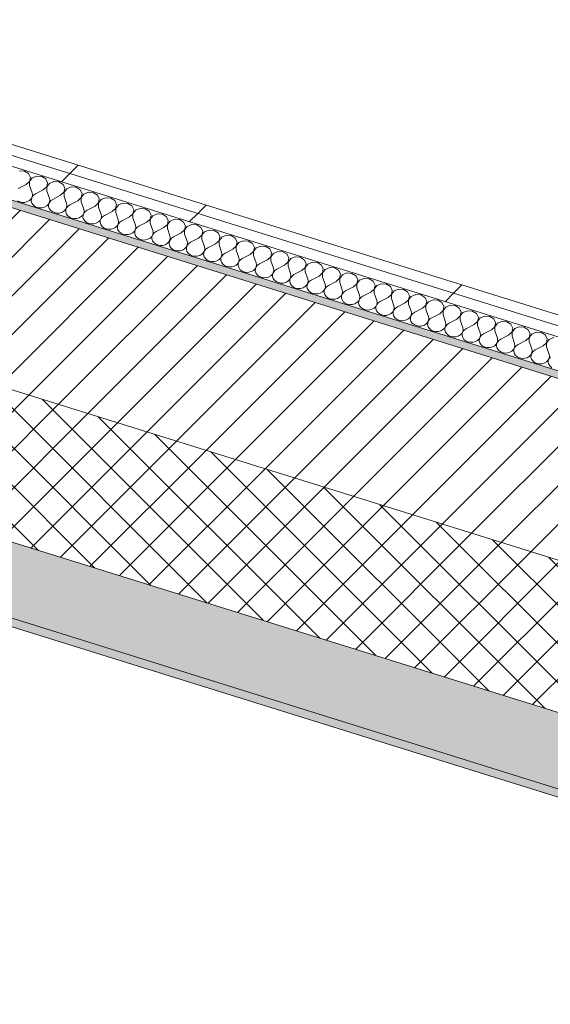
# Model space of a CAD drawing. Header units: millimetres. Extents: x -21126 to 28102, y -1237 to 9397.
# Tile 75 of 226: x -10664 to -10083, y 2085 to 3164. Entities that reach past the tile are written whole.
import ezdxf

# ---------------------------------------------------------------- set-up
doc = ezdxf.new("R2010")
doc.units = ezdxf.units.MM
doc.header["$MEASUREMENT"] = 0
doc.linetypes.add('Wipeout_Contour', pattern=[1000, 0, -1000])
doc.layers.add('12_FAÇ_Façana', color=7, linetype='Continuous')
doc.layers.add('Nuevo_08_E_Envans secs', color=7, linetype='Continuous')
for name, color, linetype, lineweight, true_color in [('12_FAÇ_Façana_Pluma_Nº__102', 7, 'Continuous', 5, 0xcccccc), ('12_FAÇ_Façana_Pluma_Nº__174', 7, 'Continuous', 13, 0xe4ad2c), ('12_FAÇ_Façana_Pluma_Nº__176', 7, 'Continuous', 15, 0x93a0c6), ('Nuevo_08_E_Envans secs_Pluma_Nº__102', 7, 'Continuous', 5, 0xcccccc), ('Nuevo_08_E_Envans secs_Pluma_Nº__177', 7, 'Continuous', 15, 0xf7e046)]:
    doc.layers.add(name, color=color, linetype=linetype, lineweight=lineweight, true_color=true_color)
for name, color, linetype, lineweight in [('12_FAÇ_Façana_Pluma_Nº__2', 8, 'Continuous', 5), ('12_FAÇ_Façana_Pluma_Nº__7', 7, 'Continuous', 5), ('Nuevo_08_E_Envans secs_Pluma_Nº__1', 7, 'Continuous', 5)]:
    doc.layers.add(name, color=color, linetype=linetype, lineweight=lineweight)
pattern_1 = [(45, (0, 0), (-183.848, 183.848), [195, -65]), (45, (7e-14, 183.85), (-183.848, 183.848), [195, -65])]

# ---------------------------------------------------------------- blocks, each defined once
blk = doc.blocks.new('Elem Sección_24_1')
at = {"layer": '12_FAÇ_Façana_Pluma_Nº__102', "linetype": 'Continuous', "lineweight": 0, "true_color": 0xe5e5e5}
for points in [[(-9344, 2093.4), (-9309.8, 2166.2), (-12534.5, 3173.2), (-12540.2, 3161.1), (-12936.6, 3284.9), (-12930.9, 3297), (-12981.4, 3312.8), (-12987, 3300.7), (-13383.4, 3424.5), (-13377.8, 3436.6), (-13426.4, 3451.8), (-13460.6, 3379)], [(-13464.4, 3370.9), (-9347.8, 2085.3), (-9344, 2093.4), (-13460.6, 3379)]]:
    blk.add_hatch(color=254, dxfattribs=at).paths.add_polyline_path(points)
at = {"layer": '12_FAÇ_Façana_Pluma_Nº__174', "linetype": 'Continuous', "lineweight": 13, "true_color": 0xe4ad2c}
h = blk.add_hatch(dxfattribs=at)
h.set_pattern_fill('SATE_Aislamiento_0001', color=42, style=0, pattern_type=2)
h.set_pattern_definition([(45, (0, 0), (-21.2132, 21.2132), []), (135, (0, 0), (21.2132, 21.2132), [])])
h.paths.add_polyline_path([(-9309.8, 2166.2), (-9241.5, 2311.7), (-12466.1, 3318.8), (-12534.5, 3173.2)])
at = {"layer": '12_FAÇ_Façana_Pluma_Nº__176', "linetype": 'Continuous', "lineweight": 0, "true_color": 0x495063}
blk.add_hatch(color=251, dxfattribs=at).paths.add_polyline_path([(-9159.9, 2485.5), (-9156.5, 2492.8), (-11227.6, 3139.6), (-11227.2, 3140.4), (-11322.3, 3170.1), (-11322.7, 3169.3), (-11334.6, 3173), (-11334.2, 3173.9), (-13272.7, 3779.2), (-13276.5, 3771.2)])
at = {"layer": '12_FAÇ_Façana_Pluma_Nº__2', "linetype": 'Continuous', "lineweight": 5}
h = blk.add_hatch(dxfattribs=at)
h.set_pattern_fill('Ceramic_0001', color=8, style=0, pattern_type=2)
h.set_pattern_definition([(45, (0, 0), (-21.213203, 21.213203), [])])
h.paths.add_polyline_path([(-9241.5, 2311.7), (-9159.9, 2485.5), (-13276.5, 3771.2), (-13358.1, 3597.3), (-13309.4, 3582.1), (-13231.6, 3747.9), (-12835.2, 3624.1), (-12913, 3458.3), (-12862.5, 3442.6), (-12784.7, 3608.3), (-12388.3, 3484.5), (-12466.1, 3318.8)])
at = {"layer": '12_FAÇ_Façana_Pluma_Nº__7', "color": 7, "linetype": 'Continuous', "lineweight": 5}
for p, q in [((-13276.5, 3771.2), (-9159.9, 2485.5)), ((-13460.6, 3379), (-9344, 2093.4)), ((-13464.4, 3370.9), (-9347.8, 2085.3)), ((-12466.1, 3318.8), (-9241.5, 2311.7)), ((-12534.5, 3173.2), (-9309.8, 2166.2)), ((-11227.6, 3139.6), (-9156.5, 2492.8))]:
    blk.add_line(p, q, dxfattribs=at)
blk = doc.blocks.new('*X127')
at = {"layer": 'Nuevo_08_E_Envans secs_Pluma_Nº__102', "color": 254, "linetype": 'Continuous', "lineweight": 5, "true_color": 0xcccccc}
for p, q in [((-10658.8, 2998.2), (-10664.3, 2998.6)), ((-10654.4, 2995.5), (-10658.8, 2998.2)), ((-10652.4, 2991.3), (-10654.4, 2995.5)), ((-10653.3, 2986.9), (-10652.4, 2991.3)), ((-10650.4, 2990.7), (-10653.3, 2986.8)), ((-10645.4, 2992.7), (-10650.4, 2990.7)), ((-10639.9, 2992.3), (-10645.4, 2992.7)), ((-10635.5, 2989.6), (-10639.9, 2992.3)), ((-10633.5, 2985.4), (-10635.5, 2989.6)), ((-10657, 2983.5), (-10665.6, 2979.1)), ((-10657, 2983.5), (-10653.3, 2986.9)), ((-10653.3, 2986.8), (-10653.3, 2982.3)), ((-10653.3, 2982.3), (-10650.5, 2974.4)), ((-10638.2, 2977.6), (-10646.7, 2973.2)), ((-10638.2, 2977.6), (-10634.5, 2981)), ((-10634.5, 2981), (-10633.5, 2985.4)), ((-10631.5, 2984.8), (-10634.4, 2980.9)), ((-10634.4, 2980.9), (-10634.4, 2976.4)), ((-10626.6, 2986.8), (-10631.5, 2984.8)), ((-10621.1, 2986.4), (-10626.6, 2986.8)), ((-10616.6, 2983.7), (-10621.1, 2986.4)), ((-10614.6, 2979.5), (-10616.6, 2983.7)), ((-10615.6, 2975.1), (-10614.6, 2979.5)), ((-10612.6, 2978.9), (-10615.5, 2975.1)), ((-10607.7, 2980.9), (-10612.6, 2978.9)), ((-10602.2, 2980.5), (-10607.7, 2980.9)), ((-10597.8, 2977.8), (-10602.2, 2980.5)), ((-10595.7, 2973.6), (-10597.8, 2977.8)), ((-10653.4, 2966.1), (-10651.6, 2967.8)), ((-10651.6, 2967.8), (-10650.5, 2969.9)), ((-10651.3, 2967.7), (-10651.4, 2965.4)), ((-10650.4, 2969.9), (-10651.3, 2967.7)), ((-10650.1, 2972.2), (-10650.5, 2974.4)), ((-10650.5, 2969.9), (-10650.1, 2972.2)), ((-10648.9, 2971.8), (-10650.4, 2969.9)), ((-10646.7, 2973.2), (-10648.9, 2971.8)), ((-10634.4, 2976.4), (-10631.6, 2968.5)), ((-10631.2, 2966.3), (-10631.6, 2968.5)), ((-10627.8, 2967.3), (-10630, 2965.9)), ((-10619.3, 2971.7), (-10627.8, 2967.3)), ((-10619.3, 2971.7), (-10615.6, 2975.1)), ((-10615.5, 2975.1), (-10615.5, 2970.5)), ((-10615.5, 2970.5), (-10612.7, 2962.6)), ((-10600.4, 2965.8), (-10596.7, 2969.2)), ((-10596.7, 2969.2), (-10595.7, 2973.6)), ((-10593.7, 2973), (-10596.6, 2969.2)), ((-10596.6, 2969.2), (-10596.6, 2964.6)), ((-10588.8, 2975), (-10593.7, 2973)), ((-10583.3, 2974.6), (-10588.8, 2975)), ((-10578.9, 2971.9), (-10583.3, 2974.6)), ((-10576.9, 2967.7), (-10578.9, 2971.9)), ((-10577.8, 2963.3), (-10576.9, 2967.7)), ((-10574.9, 2967.1), (-10577.8, 2963.3)), ((-10569.9, 2969.1), (-10574.9, 2967.1)), ((-10564.4, 2968.7), (-10569.9, 2969.1)), ((-10560, 2966), (-10564.4, 2968.7)), ((-10666.3, 2965.5), (-10663.8, 2964.4)), ((-10663.8, 2964.4), (-10661.1, 2963.9)), ((-10661.1, 2963.9), (-10658.3, 2964)), ((-10658.3, 2964), (-10655.7, 2964.8)), ((-10655.7, 2964.8), (-10653.4, 2966.1)), ((-10651.4, 2965.4), (-10650.7, 2963.2)), ((-10650.7, 2963.2), (-10649.4, 2961.2)), ((-10649.4, 2961.2), (-10647.4, 2959.6)), ((-10647.4, 2959.6), (-10645, 2958.5)), ((-10645, 2958.5), (-10642.2, 2958)), ((-10642.2, 2958), (-10639.5, 2958.1)), ((-10639.5, 2958.1), (-10636.8, 2958.9)), ((-10636.8, 2958.9), (-10634.5, 2960.2)), ((-10634.5, 2960.2), (-10632.7, 2961.9)), ((-10632.7, 2961.9), (-10631.6, 2964)), ((-10632.4, 2961.8), (-10632.5, 2959.5)), ((-10632.5, 2959.5), (-10631.9, 2957.3)), ((-10631.5, 2964), (-10632.4, 2961.8)), ((-10631.9, 2957.3), (-10630.5, 2955.4)), ((-10631.6, 2964), (-10631.2, 2966.3)), ((-10630, 2965.9), (-10631.5, 2964)), ((-10615.6, 2954.3), (-10613.9, 2956)), ((-10613.9, 2956), (-10612.7, 2958.1)), ((-10612.7, 2958.1), (-10613.5, 2955.9)), ((-10612.4, 2960.4), (-10612.7, 2962.6)), ((-10612.7, 2958.1), (-10612.4, 2960.4)), ((-10611.1, 2960), (-10612.7, 2958.1)), ((-10609, 2961.4), (-10611.1, 2960)), ((-10600.4, 2965.8), (-10609, 2961.4)), ((-10596.6, 2964.6), (-10593.9, 2956.7)), ((-10593.5, 2954.5), (-10593.9, 2956.7)), ((-10581.5, 2959.9), (-10590.1, 2955.5)), ((-10581.5, 2959.9), (-10577.8, 2963.3)), ((-10577.8, 2963.3), (-10577.8, 2958.8)), ((-10577.8, 2958.8), (-10575, 2950.8)), ((-10562.7, 2954), (-10559, 2957.4)), ((-10558, 2961.8), (-10560, 2966)), ((-10559, 2957.4), (-10558, 2961.8)), ((-10556, 2961.2), (-10558.9, 2957.4)), ((-10558.9, 2957.4), (-10558.9, 2952.9)), ((-10551.1, 2963.2), (-10556, 2961.2)), ((-10545.6, 2962.8), (-10551.1, 2963.2)), ((-10541.1, 2960.1), (-10545.6, 2962.8)), ((-10539.1, 2955.9), (-10541.1, 2960.1)), ((-10532.2, 2957.3), (-10537.1, 2955.3)), ((-10526.7, 2956.9), (-10532.2, 2957.3)), ((-10522.3, 2954.2), (-10526.7, 2956.9)), ((-10630.5, 2955.4), (-10628.5, 2953.8)), ((-10628.5, 2953.8), (-10626.1, 2952.7)), ((-10626.1, 2952.7), (-10623.4, 2952.1)), ((-10623.4, 2952.1), (-10620.6, 2952.3)), ((-10620.6, 2952.3), (-10617.9, 2953)), ((-10617.9, 2953), (-10615.6, 2954.3)), ((-10613.5, 2955.9), (-10613.6, 2953.7)), ((-10613.6, 2953.7), (-10613, 2951.4)), ((-10613, 2951.4), (-10611.6, 2949.5)), ((-10611.6, 2949.5), (-10609.6, 2947.9)), ((-10609.6, 2947.9), (-10607.2, 2946.8)), ((-10607.2, 2946.8), (-10604.5, 2946.2)), ((-10604.5, 2946.2), (-10601.7, 2946.4)), ((-10601.7, 2946.4), (-10599.1, 2947.1)), ((-10599.1, 2947.1), (-10596.8, 2948.4)), ((-10596.8, 2948.4), (-10595, 2950.1)), ((-10595, 2950.1), (-10593.9, 2952.2)), ((-10594.7, 2950), (-10594.8, 2947.8)), ((-10594.8, 2947.8), (-10594.1, 2945.5)), ((-10593.8, 2952.2), (-10594.7, 2950)), ((-10594.1, 2945.5), (-10592.7, 2943.6)), ((-10593.9, 2952.2), (-10593.5, 2954.5)), ((-10592.2, 2954.1), (-10593.8, 2952.2)), ((-10590.1, 2955.5), (-10592.2, 2954.1)), ((-10576.1, 2944.2), (-10575, 2946.3)), ((-10574.9, 2946.3), (-10575.8, 2944.1)), ((-10574.6, 2948.6), (-10575, 2950.8)), ((-10575, 2946.3), (-10574.6, 2948.6)), ((-10573.3, 2948.2), (-10574.9, 2946.3)), ((-10571.2, 2949.6), (-10573.3, 2948.2)), ((-10562.7, 2954), (-10571.2, 2949.6)), ((-10558.9, 2952.9), (-10556.1, 2944.9)), ((-10543.8, 2948.1), (-10552.3, 2943.8)), ((-10543.8, 2948.1), (-10540.1, 2951.5)), ((-10540.1, 2951.5), (-10539.1, 2955.9)), ((-10537.1, 2955.3), (-10540, 2951.5)), ((-10540, 2951.5), (-10540, 2947)), ((-10540, 2947), (-10537.2, 2939)), ((-10524.9, 2942.2), (-10521.2, 2945.6)), ((-10520.2, 2950), (-10522.3, 2954.2)), ((-10521.2, 2945.6), (-10520.2, 2950)), ((-10518.2, 2949.4), (-10521.1, 2945.6)), ((-10521.1, 2945.6), (-10521.1, 2941.1)), ((-10513.3, 2951.4), (-10518.2, 2949.4)), ((-10507.8, 2951), (-10513.3, 2951.4)), ((-10503.4, 2948.3), (-10507.8, 2951)), ((-10501.4, 2944.1), (-10503.4, 2948.3)), ((-10494.4, 2945.5), (-10499.4, 2943.5)), ((-10488.9, 2945.1), (-10494.4, 2945.5)), ((-10592.7, 2943.6), (-10590.8, 2942)), ((-10590.8, 2942), (-10588.3, 2940.9)), ((-10588.3, 2940.9), (-10585.6, 2940.4)), ((-10585.6, 2940.4), (-10582.8, 2940.5)), ((-10582.8, 2940.5), (-10580.2, 2941.2)), ((-10580.2, 2941.2), (-10577.9, 2942.5)), ((-10577.9, 2942.5), (-10576.1, 2944.2)), ((-10575.8, 2944.1), (-10575.9, 2941.9)), ((-10575.9, 2941.9), (-10575.2, 2939.6)), ((-10575.2, 2939.6), (-10573.9, 2937.7)), ((-10573.9, 2937.7), (-10571.9, 2936.1)), ((-10571.9, 2936.1), (-10569.4, 2935)), ((-10569.4, 2935), (-10566.7, 2934.5)), ((-10566.7, 2934.5), (-10563.9, 2934.6)), ((-10563.9, 2934.6), (-10561.3, 2935.3)), ((-10561.3, 2935.3), (-10559, 2936.6)), ((-10559, 2936.6), (-10557.2, 2938.3)), ((-10557.2, 2938.3), (-10556.1, 2940.4)), ((-10556.9, 2938.2), (-10557, 2936)), ((-10557, 2936), (-10556.4, 2933.8)), ((-10556, 2940.4), (-10556.9, 2938.2)), ((-10555.7, 2942.7), (-10556.1, 2944.9)), ((-10556.1, 2940.4), (-10555.7, 2942.7)), ((-10554.5, 2942.3), (-10556, 2940.4)), ((-10552.3, 2943.8), (-10554.5, 2942.3)), ((-10538.4, 2932.4), (-10537.2, 2934.5)), ((-10537.2, 2934.5), (-10538, 2932.3)), ((-10536.9, 2936.8), (-10537.2, 2939)), ((-10537.2, 2934.5), (-10536.9, 2936.8)), ((-10535.6, 2936.4), (-10537.2, 2934.5)), ((-10533.5, 2937.9), (-10535.6, 2936.4)), ((-10524.9, 2942.2), (-10533.5, 2937.9)), ((-10521.1, 2941.1), (-10518.4, 2933.1)), ((-10506, 2936.4), (-10514.6, 2932)), ((-10506, 2936.4), (-10502.3, 2939.7)), ((-10502.3, 2939.7), (-10501.4, 2944.1)), ((-10499.4, 2943.5), (-10502.3, 2939.7)), ((-10502.3, 2939.7), (-10502.3, 2935.2)), ((-10502.3, 2935.2), (-10499.5, 2927.2)), ((-10484.5, 2942.4), (-10488.9, 2945.1)), ((-10482.5, 2938.2), (-10484.5, 2942.4)), ((-10483.5, 2933.8), (-10482.5, 2938.2)), ((-10480.5, 2937.6), (-10483.4, 2933.8)), ((-10475.5, 2939.6), (-10480.5, 2937.6)), ((-10470, 2939.2), (-10475.5, 2939.6)), ((-10465.6, 2936.5), (-10470, 2939.2)), ((-10463.6, 2932.3), (-10465.6, 2936.5)), ((-10556.4, 2933.8), (-10555, 2931.8)), ((-10555, 2931.8), (-10553, 2930.2)), ((-10553, 2930.2), (-10550.6, 2929.1)), ((-10550.6, 2929.1), (-10547.9, 2928.6)), ((-10547.9, 2928.6), (-10545.1, 2928.7)), ((-10545.1, 2928.7), (-10542.4, 2929.4)), ((-10542.4, 2929.4), (-10540.1, 2930.7)), ((-10540.1, 2930.7), (-10538.4, 2932.4)), ((-10538, 2932.3), (-10538.1, 2930.1)), ((-10538.1, 2930.1), (-10537.5, 2927.9)), ((-10537.5, 2927.9), (-10536.1, 2925.9)), ((-10536.1, 2925.9), (-10534.1, 2924.3)), ((-10534.1, 2924.3), (-10531.7, 2923.2)), ((-10523.6, 2923.5), (-10521.3, 2924.8)), ((-10521.3, 2924.8), (-10519.5, 2926.6)), ((-10519.5, 2926.6), (-10518.4, 2928.6)), ((-10519.2, 2926.4), (-10519.3, 2924.2)), ((-10519.3, 2924.2), (-10518.6, 2922)), ((-10518.3, 2928.6), (-10519.2, 2926.4)), ((-10518, 2930.9), (-10518.4, 2933.1)), ((-10518.4, 2928.6), (-10518, 2930.9)), ((-10516.7, 2930.5), (-10518.3, 2928.6)), ((-10514.6, 2932), (-10516.7, 2930.5)), ((-10499.1, 2925), (-10499.5, 2927.2)), ((-10499.5, 2922.7), (-10499.1, 2925)), ((-10497.8, 2924.6), (-10499.4, 2922.7)), ((-10495.7, 2926.1), (-10497.8, 2924.6)), ((-10487.2, 2930.5), (-10495.7, 2926.1)), ((-10487.2, 2930.5), (-10483.5, 2933.8)), ((-10483.4, 2933.8), (-10483.4, 2929.3)), ((-10483.4, 2929.3), (-10480.6, 2921.4)), ((-10468.3, 2924.6), (-10476.8, 2920.2)), ((-10468.3, 2924.6), (-10464.6, 2927.9)), ((-10464.6, 2927.9), (-10463.6, 2932.3)), ((-10461.6, 2931.7), (-10464.5, 2927.9)), ((-10464.5, 2927.9), (-10464.5, 2923.4)), ((-10456.7, 2933.7), (-10461.6, 2931.7)), ((-10451.2, 2933.3), (-10456.7, 2933.7)), ((-10446.7, 2930.6), (-10451.2, 2933.3)), ((-10444.7, 2926.5), (-10446.7, 2930.6)), ((-10445.7, 2922), (-10444.7, 2926.5)), ((-10442.7, 2925.8), (-10445.6, 2922)), ((-10437.8, 2927.9), (-10442.7, 2925.8)), ((-10432.3, 2927.5), (-10437.8, 2927.9)), ((-10427.9, 2924.8), (-10432.3, 2927.5)), ((-10425.9, 2920.6), (-10427.9, 2924.8)), ((-10531.7, 2923.2), (-10529, 2922.7)), ((-10529, 2922.7), (-10526.2, 2922.8)), ((-10526.2, 2922.8), (-10523.6, 2923.5)), ((-10518.6, 2922), (-10517.2, 2920)), ((-10517.2, 2920), (-10515.3, 2918.4)), ((-10515.3, 2918.4), (-10512.8, 2917.3)), ((-10512.8, 2917.3), (-10510.1, 2916.8)), ((-10510.1, 2916.8), (-10507.3, 2916.9)), ((-10507.3, 2916.9), (-10504.7, 2917.6)), ((-10504.7, 2917.6), (-10502.4, 2918.9)), ((-10502.4, 2918.9), (-10500.6, 2920.7)), ((-10500.6, 2920.7), (-10499.5, 2922.7)), ((-10500.3, 2920.6), (-10500.4, 2918.3)), ((-10500.4, 2918.3), (-10499.7, 2916.1)), ((-10499.4, 2922.7), (-10500.3, 2920.6)), ((-10499.7, 2916.1), (-10498.4, 2914.1)), ((-10498.4, 2914.1), (-10496.4, 2912.5)), ((-10485.8, 2911.7), (-10483.5, 2913)), ((-10483.5, 2913), (-10481.7, 2914.8)), ((-10481.7, 2914.8), (-10480.6, 2916.8)), ((-10481.4, 2914.7), (-10481.5, 2912.4)), ((-10480.5, 2916.8), (-10481.4, 2914.7)), ((-10480.2, 2919.1), (-10480.6, 2921.4)), ((-10480.6, 2916.8), (-10480.2, 2919.1)), ((-10479, 2918.7), (-10480.5, 2916.8)), ((-10476.8, 2920.2), (-10479, 2918.7)), ((-10464.5, 2923.4), (-10461.7, 2915.5)), ((-10461.3, 2913.2), (-10461.7, 2915.5)), ((-10461.7, 2910.9), (-10461.3, 2913.2)), ((-10458, 2914.3), (-10460.1, 2912.8)), ((-10449.4, 2918.7), (-10458, 2914.3)), ((-10449.4, 2918.7), (-10445.7, 2922)), ((-10445.6, 2922), (-10445.6, 2917.5)), ((-10445.6, 2917.5), (-10442.9, 2909.6)), ((-10430.5, 2912.8), (-10426.8, 2916.1)), ((-10426.8, 2916.1), (-10425.9, 2920.6)), ((-10423.9, 2919.9), (-10426.8, 2916.1)), ((-10426.8, 2916.1), (-10426.8, 2911.6)), ((-10418.9, 2922), (-10423.9, 2919.9)), ((-10413.4, 2921.6), (-10418.9, 2922)), ((-10409, 2918.9), (-10413.4, 2921.6)), ((-10407, 2914.7), (-10409, 2918.9)), ((-10408, 2910.2), (-10407, 2914.7)), ((-10405, 2914), (-10407.9, 2910.2)), ((-10400, 2916.1), (-10405, 2914)), ((-10394.5, 2915.7), (-10400, 2916.1)), ((-10390.1, 2913), (-10394.5, 2915.7)), ((-10388.1, 2908.8), (-10390.1, 2913)), ((-10496.4, 2912.5), (-10493.9, 2911.4)), ((-10493.9, 2911.4), (-10491.2, 2910.9)), ((-10491.2, 2910.9), (-10488.4, 2911)), ((-10488.4, 2911), (-10485.8, 2911.7)), ((-10481.5, 2912.4), (-10480.9, 2910.2)), ((-10480.9, 2910.2), (-10479.5, 2908.2)), ((-10479.5, 2908.2), (-10477.5, 2906.6)), ((-10477.5, 2906.6), (-10475.1, 2905.5)), ((-10475.1, 2905.5), (-10472.4, 2905)), ((-10472.4, 2905), (-10469.6, 2905.1)), ((-10469.6, 2905.1), (-10466.9, 2905.8)), ((-10466.9, 2905.8), (-10464.6, 2907.1)), ((-10464.6, 2907.1), (-10462.9, 2908.9)), ((-10462.9, 2908.9), (-10461.7, 2910.9)), ((-10462.5, 2908.8), (-10462.6, 2906.5)), ((-10462.6, 2906.5), (-10462, 2904.3)), ((-10461.7, 2910.9), (-10462.5, 2908.8)), ((-10462, 2904.3), (-10460.6, 2902.3)), ((-10460.1, 2912.8), (-10461.7, 2910.9)), ((-10460.6, 2902.3), (-10458.6, 2900.7)), ((-10445.8, 2901.2), (-10444, 2903)), ((-10444, 2903), (-10442.9, 2905.1)), ((-10443.6, 2902.9), (-10443.8, 2900.6)), ((-10442.8, 2905), (-10443.6, 2902.9)), ((-10442.5, 2907.3), (-10442.9, 2909.6)), ((-10442.9, 2905.1), (-10442.5, 2907.3)), ((-10441.2, 2906.9), (-10442.8, 2905)), ((-10439.1, 2908.4), (-10441.2, 2906.9)), ((-10430.5, 2912.8), (-10439.1, 2908.4)), ((-10426.8, 2911.6), (-10424, 2903.7)), ((-10423.6, 2901.4), (-10424, 2903.7)), ((-10420.2, 2902.5), (-10422.3, 2901)), ((-10411.7, 2906.9), (-10420.2, 2902.5)), ((-10411.7, 2906.9), (-10408, 2910.2)), ((-10407.9, 2910.2), (-10407.9, 2905.7)), ((-10407.9, 2905.7), (-10405.1, 2897.8)), ((-10392.8, 2901), (-10389.1, 2904.3)), ((-10389.1, 2904.3), (-10388.1, 2908.8)), ((-10386.1, 2908.1), (-10389, 2904.3)), ((-10389, 2904.3), (-10389, 2899.8)), ((-10381.2, 2910.2), (-10386.1, 2908.1)), ((-10375.7, 2909.8), (-10381.2, 2910.2)), ((-10371.2, 2907.1), (-10375.7, 2909.8)), ((-10369.2, 2902.9), (-10371.2, 2907.1)), ((-10370.2, 2898.4), (-10369.2, 2902.9)), ((-10367.2, 2902.3), (-10370.1, 2898.4)), ((-10362.3, 2904.3), (-10367.2, 2902.3)), ((-10356.8, 2903.9), (-10362.3, 2904.3)), ((-10352.4, 2901.2), (-10356.8, 2903.9)), ((-10458.6, 2900.7), (-10456.2, 2899.6)), ((-10456.2, 2899.6), (-10453.5, 2899.1)), ((-10453.5, 2899.1), (-10450.7, 2899.2)), ((-10450.7, 2899.2), (-10448, 2899.9)), ((-10448, 2899.9), (-10445.8, 2901.2)), ((-10443.8, 2900.6), (-10443.1, 2898.4)), ((-10443.1, 2898.4), (-10441.7, 2896.4)), ((-10441.7, 2896.4), (-10439.8, 2894.8)), ((-10439.8, 2894.8), (-10437.3, 2893.7)), ((-10437.3, 2893.7), (-10434.6, 2893.2)), ((-10434.6, 2893.2), (-10431.8, 2893.3)), ((-10431.8, 2893.3), (-10429.2, 2894)), ((-10429.2, 2894), (-10426.9, 2895.3)), ((-10426.9, 2895.3), (-10425.1, 2897.1)), ((-10425.1, 2897.1), (-10424, 2899.2)), ((-10424.8, 2897), (-10424.9, 2894.7)), ((-10424.9, 2894.7), (-10424.2, 2892.5)), ((-10423.9, 2899.1), (-10424.8, 2897)), ((-10424.2, 2892.5), (-10422.9, 2890.5)), ((-10424, 2899.2), (-10423.6, 2901.4)), ((-10422.3, 2901), (-10423.9, 2899.1)), ((-10406.2, 2891.2), (-10405.1, 2893.3)), ((-10405, 2893.2), (-10405.9, 2891.1)), ((-10404.7, 2895.5), (-10405.1, 2897.8)), ((-10405.1, 2893.3), (-10404.7, 2895.5)), ((-10403.5, 2895.1), (-10405, 2893.2)), ((-10401.3, 2896.6), (-10403.5, 2895.1)), ((-10392.8, 2901), (-10401.3, 2896.6)), ((-10389, 2899.8), (-10386.2, 2891.9)), ((-10385.8, 2889.6), (-10386.2, 2891.9)), ((-10373.9, 2895.1), (-10382.5, 2890.7)), ((-10373.9, 2895.1), (-10370.2, 2898.4)), ((-10370.1, 2898.4), (-10370.1, 2893.9)), ((-10370.1, 2893.9), (-10367.4, 2886)), ((-10355, 2889.2), (-10351.3, 2892.5)), ((-10350.3, 2897), (-10352.4, 2901.2)), ((-10351.3, 2892.5), (-10350.3, 2897)), ((-10348.4, 2896.4), (-10351.3, 2892.5)), ((-10351.3, 2892.5), (-10351.2, 2888)), ((-10343.4, 2898.4), (-10348.4, 2896.4)), ((-10337.9, 2898), (-10343.4, 2898.4)), ((-10333.5, 2895.3), (-10337.9, 2898)), ((-10331.5, 2891.1), (-10333.5, 2895.3)), ((-10324.5, 2892.5), (-10329.5, 2890.5)), ((-10319, 2892.1), (-10324.5, 2892.5)), ((-10314.6, 2889.4), (-10319, 2892.1)), ((-10422.9, 2890.5), (-10420.9, 2888.9)), ((-10420.9, 2888.9), (-10418.4, 2887.8)), ((-10418.4, 2887.8), (-10415.7, 2887.3)), ((-10415.7, 2887.3), (-10412.9, 2887.4)), ((-10412.9, 2887.4), (-10410.3, 2888.1)), ((-10410.3, 2888.1), (-10408, 2889.4)), ((-10408, 2889.4), (-10406.2, 2891.2)), ((-10405.9, 2891.1), (-10406, 2888.8)), ((-10406, 2888.8), (-10405.4, 2886.6)), ((-10405.4, 2886.6), (-10404, 2884.6)), ((-10404, 2884.6), (-10402, 2883)), ((-10402, 2883), (-10399.6, 2881.9)), ((-10399.6, 2881.9), (-10396.8, 2881.4)), ((-10396.8, 2881.4), (-10394.1, 2881.5)), ((-10394.1, 2881.5), (-10391.4, 2882.2)), ((-10391.4, 2882.2), (-10389.1, 2883.5)), ((-10389.1, 2883.5), (-10387.3, 2885.3)), ((-10387.3, 2885.3), (-10386.2, 2887.4)), ((-10387, 2885.2), (-10387.1, 2882.9)), ((-10387.1, 2882.9), (-10386.5, 2880.7)), ((-10386.1, 2887.3), (-10387, 2885.2)), ((-10386.5, 2880.7), (-10385.1, 2878.7)), ((-10386.2, 2887.4), (-10385.8, 2889.6)), ((-10384.6, 2889.2), (-10386.1, 2887.3)), ((-10382.5, 2890.7), (-10384.6, 2889.2)), ((-10368.5, 2879.4), (-10367.3, 2881.5)), ((-10367.3, 2881.4), (-10368.1, 2879.3)), ((-10367, 2883.7), (-10367.4, 2886)), ((-10367.3, 2881.5), (-10367, 2883.7)), ((-10365.7, 2883.3), (-10367.3, 2881.4)), ((-10363.6, 2884.8), (-10365.7, 2883.3)), ((-10355, 2889.2), (-10363.6, 2884.8)), ((-10351.2, 2888), (-10348.5, 2880.1)), ((-10336.1, 2883.3), (-10344.7, 2878.9)), ((-10336.1, 2883.3), (-10332.5, 2886.6)), ((-10332.5, 2886.6), (-10331.5, 2891.1)), ((-10329.5, 2890.5), (-10332.4, 2886.6)), ((-10332.4, 2886.6), (-10332.4, 2882.1)), ((-10332.4, 2882.1), (-10329.6, 2874.2)), ((-10317.3, 2877.4), (-10313.6, 2880.8)), ((-10312.6, 2885.2), (-10314.6, 2889.4)), ((-10313.6, 2880.8), (-10312.6, 2885.2)), ((-10310.6, 2884.6), (-10313.5, 2880.7)), ((-10313.5, 2880.7), (-10313.5, 2876.2)), ((-10305.7, 2886.6), (-10310.6, 2884.6)), ((-10300.2, 2886.2), (-10305.7, 2886.6)), ((-10295.7, 2883.5), (-10300.2, 2886.2)), ((-10293.7, 2879.3), (-10295.7, 2883.5)), ((-10286.8, 2880.7), (-10291.7, 2878.7)), ((-10281.3, 2880.3), (-10286.8, 2880.7)), ((-10385.1, 2878.7), (-10383.1, 2877.1)), ((-10383.1, 2877.1), (-10380.7, 2876)), ((-10380.7, 2876), (-10378, 2875.5)), ((-10378, 2875.5), (-10375.2, 2875.6)), ((-10375.2, 2875.6), (-10372.5, 2876.3)), ((-10372.5, 2876.3), (-10370.2, 2877.6)), ((-10370.2, 2877.6), (-10368.5, 2879.4)), ((-10368.1, 2879.3), (-10368.3, 2877)), ((-10368.3, 2877), (-10367.6, 2874.8)), ((-10367.6, 2874.8), (-10366.2, 2872.8)), ((-10366.2, 2872.8), (-10364.3, 2871.2)), ((-10364.3, 2871.2), (-10361.8, 2870.1)), ((-10361.8, 2870.1), (-10359.1, 2869.6)), ((-10359.1, 2869.6), (-10356.3, 2869.7)), ((-10356.3, 2869.7), (-10353.7, 2870.5)), ((-10353.7, 2870.5), (-10351.4, 2871.7)), ((-10351.4, 2871.7), (-10349.6, 2873.5)), ((-10349.6, 2873.5), (-10348.5, 2875.6)), ((-10349.3, 2873.4), (-10349.4, 2871.1)), ((-10349.4, 2871.1), (-10348.7, 2868.9)), ((-10348.4, 2875.6), (-10349.3, 2873.4)), ((-10348.1, 2877.8), (-10348.5, 2880.1)), ((-10348.5, 2875.6), (-10348.1, 2877.8)), ((-10346.8, 2877.4), (-10348.4, 2875.6)), ((-10344.7, 2878.9), (-10346.8, 2877.4)), ((-10329.2, 2871.9), (-10329.6, 2874.2)), ((-10329.6, 2869.7), (-10329.2, 2871.9)), ((-10328, 2871.5), (-10329.5, 2869.7)), ((-10325.8, 2873), (-10328, 2871.5)), ((-10317.3, 2877.4), (-10325.8, 2873)), ((-10313.5, 2876.2), (-10310.7, 2868.3)), ((-10298.4, 2871.5), (-10307, 2867.1)), ((-10298.4, 2871.5), (-10294.7, 2874.9)), ((-10294.7, 2874.9), (-10293.7, 2879.3)), ((-10291.7, 2878.7), (-10294.6, 2874.8)), ((-10294.6, 2874.8), (-10294.6, 2870.3)), ((-10294.6, 2870.3), (-10291.8, 2862.4)), ((-10276.9, 2877.6), (-10281.3, 2880.3)), ((-10274.8, 2873.4), (-10276.9, 2877.6)), ((-10275.8, 2869), (-10274.8, 2873.4)), ((-10272.8, 2872.8), (-10275.7, 2868.9)), ((-10267.9, 2874.8), (-10272.8, 2872.8)), ((-10262.4, 2874.4), (-10267.9, 2874.8)), ((-10258, 2871.7), (-10262.4, 2874.4)), ((-10256, 2867.5), (-10258, 2871.7)), ((-10348.7, 2868.9), (-10347.4, 2866.9)), ((-10347.4, 2866.9), (-10345.4, 2865.3)), ((-10345.4, 2865.3), (-10342.9, 2864.2)), ((-10342.9, 2864.2), (-10340.2, 2863.7)), ((-10340.2, 2863.7), (-10337.4, 2863.8)), ((-10337.4, 2863.8), (-10334.8, 2864.6)), ((-10334.8, 2864.6), (-10332.5, 2865.8)), ((-10332.5, 2865.8), (-10330.7, 2867.6)), ((-10330.7, 2867.6), (-10329.6, 2869.7)), ((-10330.4, 2867.5), (-10330.5, 2865.2)), ((-10330.5, 2865.2), (-10329.9, 2863)), ((-10329.5, 2869.7), (-10330.4, 2867.5)), ((-10329.9, 2863), (-10328.5, 2861)), ((-10328.5, 2861), (-10326.5, 2859.4)), ((-10326.5, 2859.4), (-10324.1, 2858.3)), ((-10315.9, 2858.7), (-10313.6, 2860)), ((-10313.6, 2860), (-10311.8, 2861.7)), ((-10311.8, 2861.7), (-10310.7, 2863.8)), ((-10311.5, 2861.6), (-10311.6, 2859.3)), ((-10311.6, 2859.3), (-10311, 2857.1)), ((-10310.6, 2863.8), (-10311.5, 2861.6)), ((-10310.3, 2866), (-10310.7, 2868.3)), ((-10310.7, 2863.8), (-10310.3, 2866)), ((-10309.1, 2865.6), (-10310.6, 2863.8)), ((-10307, 2867.1), (-10309.1, 2865.6)), ((-10291.5, 2860.1), (-10291.8, 2862.4)), ((-10291.8, 2857.9), (-10291.5, 2860.1)), ((-10290.2, 2859.8), (-10291.8, 2857.9)), ((-10288.1, 2861.2), (-10290.2, 2859.8)), ((-10279.5, 2865.6), (-10288.1, 2861.2)), ((-10279.5, 2865.6), (-10275.8, 2869)), ((-10275.7, 2868.9), (-10275.7, 2864.4)), ((-10275.7, 2864.4), (-10273, 2856.5)), ((-10260.6, 2859.7), (-10269.2, 2855.3)), ((-10260.6, 2859.7), (-10256.9, 2863.1)), ((-10256.9, 2863.1), (-10256, 2867.5)), ((-10254, 2866.9), (-10256.9, 2863)), ((-10256.9, 2863), (-10256.9, 2858.5)), ((-10249, 2868.9), (-10254, 2866.9)), ((-10243.5, 2868.5), (-10249, 2868.9)), ((-10239.1, 2865.8), (-10243.5, 2868.5)), ((-10237.1, 2861.6), (-10239.1, 2865.8)), ((-10238.1, 2857.2), (-10237.1, 2861.6)), ((-10235.1, 2861), (-10238, 2857.1)), ((-10230.2, 2863), (-10235.1, 2861)), ((-10224.7, 2862.6), (-10230.2, 2863)), ((-10220.2, 2859.9), (-10224.7, 2862.6)), ((-10218.2, 2855.7), (-10220.2, 2859.9)), ((-10324.1, 2858.3), (-10321.3, 2857.8)), ((-10321.3, 2857.8), (-10318.6, 2857.9)), ((-10318.6, 2857.9), (-10315.9, 2858.7)), ((-10311, 2857.1), (-10309.6, 2855.1)), ((-10309.6, 2855.1), (-10307.6, 2853.5)), ((-10307.6, 2853.5), (-10305.2, 2852.4)), ((-10305.2, 2852.4), (-10302.5, 2851.9)), ((-10302.5, 2851.9), (-10299.7, 2852)), ((-10299.7, 2852), (-10297, 2852.8)), ((-10297, 2852.8), (-10294.7, 2854.1)), ((-10294.7, 2854.1), (-10293, 2855.8)), ((-10293, 2855.8), (-10291.8, 2857.9)), ((-10292.6, 2855.7), (-10292.8, 2853.4)), ((-10292.8, 2853.4), (-10292.1, 2851.2)), ((-10291.8, 2857.9), (-10292.6, 2855.7)), ((-10292.1, 2851.2), (-10290.7, 2849.2)), ((-10290.7, 2849.2), (-10288.7, 2847.6)), ((-10278.2, 2846.9), (-10275.9, 2848.2)), ((-10275.9, 2848.2), (-10274.1, 2849.9)), ((-10274.1, 2849.9), (-10273, 2852)), ((-10273.8, 2849.8), (-10273.9, 2847.5)), ((-10272.9, 2852), (-10273.8, 2849.8)), ((-10272.6, 2854.3), (-10273, 2856.5)), ((-10273, 2852), (-10272.6, 2854.3)), ((-10271.3, 2853.9), (-10272.9, 2852)), ((-10269.2, 2855.3), (-10271.3, 2853.9)), ((-10256.9, 2858.5), (-10254.1, 2850.6)), ((-10253.7, 2848.4), (-10254.1, 2850.6)), ((-10254.1, 2846.1), (-10253.7, 2848.4)), ((-10250.3, 2849.4), (-10252.5, 2848)), ((-10241.8, 2853.8), (-10250.3, 2849.4)), ((-10241.8, 2853.8), (-10238.1, 2857.2)), ((-10238, 2857.1), (-10238, 2852.6)), ((-10238, 2852.6), (-10235.2, 2844.7)), ((-10222.9, 2847.9), (-10219.2, 2851.3)), ((-10219.2, 2851.3), (-10218.2, 2855.7)), ((-10216.2, 2855.1), (-10219.1, 2851.3)), ((-10219.1, 2851.3), (-10219.1, 2846.7)), ((-10211.3, 2857.1), (-10216.2, 2855.1)), ((-10205.8, 2856.7), (-10211.3, 2857.1)), ((-10201.4, 2854), (-10205.8, 2856.7)), ((-10199.3, 2849.8), (-10201.4, 2854)), ((-10200.3, 2845.4), (-10199.3, 2849.8)), ((-10197.3, 2849.2), (-10200.2, 2845.4)), ((-10192.4, 2851.2), (-10197.3, 2849.2)), ((-10186.9, 2850.8), (-10192.4, 2851.2)), ((-10182.5, 2848.1), (-10186.9, 2850.8)), ((-10288.7, 2847.6), (-10286.3, 2846.5)), ((-10286.3, 2846.5), (-10283.6, 2846)), ((-10283.6, 2846), (-10280.8, 2846.1)), ((-10280.8, 2846.1), (-10278.2, 2846.9)), ((-10273.9, 2847.5), (-10273.2, 2845.3)), ((-10273.2, 2845.3), (-10271.9, 2843.3)), ((-10271.9, 2843.3), (-10269.9, 2841.7)), ((-10269.9, 2841.7), (-10267.4, 2840.6)), ((-10267.4, 2840.6), (-10264.7, 2840.1)), ((-10264.7, 2840.1), (-10261.9, 2840.2)), ((-10261.9, 2840.2), (-10259.3, 2841)), ((-10259.3, 2841), (-10257, 2842.3)), ((-10257, 2842.3), (-10255.2, 2844)), ((-10255.2, 2844), (-10254.1, 2846.1)), ((-10254.9, 2843.9), (-10255, 2841.6)), ((-10255, 2841.6), (-10254.3, 2839.4)), ((-10254, 2846.1), (-10254.9, 2843.9)), ((-10254.3, 2839.4), (-10253, 2837.5)), ((-10252.5, 2848), (-10254, 2846.1)), ((-10253, 2837.5), (-10251, 2835.9)), ((-10238.1, 2836.4), (-10236.3, 2838.1)), ((-10236.3, 2838.1), (-10235.2, 2840.2)), ((-10236, 2838), (-10236.1, 2835.7)), ((-10235.1, 2840.2), (-10236, 2838)), ((-10234.8, 2842.5), (-10235.2, 2844.7)), ((-10235.2, 2840.2), (-10234.8, 2842.5)), ((-10233.6, 2842.1), (-10235.1, 2840.2)), ((-10231.4, 2843.5), (-10233.6, 2842.1)), ((-10222.9, 2847.9), (-10231.4, 2843.5)), ((-10219.1, 2846.7), (-10216.3, 2838.8)), ((-10216, 2836.6), (-10216.3, 2838.8)), ((-10212.6, 2837.6), (-10214.7, 2836.2)), ((-10204, 2842), (-10212.6, 2837.6)), ((-10204, 2842), (-10200.3, 2845.4)), ((-10200.2, 2845.4), (-10200.2, 2840.9)), ((-10200.2, 2840.9), (-10197.5, 2832.9)), ((-10185.1, 2836.1), (-10181.4, 2839.5)), ((-10180.5, 2843.9), (-10182.5, 2848.1)), ((-10181.4, 2839.5), (-10180.5, 2843.9)), ((-10178.5, 2843.3), (-10181.4, 2839.5)), ((-10181.4, 2839.5), (-10181.4, 2835)), ((-10173.5, 2845.3), (-10178.5, 2843.3)), ((-10168, 2844.9), (-10173.5, 2845.3)), ((-10163.6, 2842.2), (-10168, 2844.9)), ((-10161.6, 2838), (-10163.6, 2842.2)), ((-10162.6, 2833.6), (-10161.6, 2838)), ((-10159.6, 2837.4), (-10162.5, 2833.6)), ((-10154.7, 2839.4), (-10159.6, 2837.4)), ((-10149.2, 2839), (-10154.7, 2839.4)), ((-10144.7, 2836.3), (-10149.2, 2839)), ((-10251, 2835.9), (-10248.6, 2834.8)), ((-10248.6, 2834.8), (-10245.8, 2834.2)), ((-10245.8, 2834.2), (-10243.1, 2834.4)), ((-10243.1, 2834.4), (-10240.4, 2835.1)), ((-10240.4, 2835.1), (-10238.1, 2836.4)), ((-10236.1, 2835.7), (-10235.5, 2833.5)), ((-10235.5, 2833.5), (-10234.1, 2831.6)), ((-10234.1, 2831.6), (-10232.1, 2830)), ((-10232.1, 2830), (-10229.7, 2828.9)), ((-10229.7, 2828.9), (-10227, 2828.3)), ((-10227, 2828.3), (-10224.2, 2828.5)), ((-10224.2, 2828.5), (-10221.5, 2829.2)), ((-10221.5, 2829.2), (-10219.2, 2830.5)), ((-10219.2, 2830.5), (-10217.5, 2832.2)), ((-10217.5, 2832.2), (-10216.3, 2834.3)), ((-10217.1, 2832.1), (-10217.2, 2829.9)), ((-10217.2, 2829.9), (-10216.6, 2827.6)), ((-10216.3, 2834.3), (-10217.1, 2832.1)), ((-10216.6, 2827.6), (-10215.2, 2825.7)), ((-10216.3, 2834.3), (-10216, 2836.6)), ((-10214.7, 2836.2), (-10216.3, 2834.3)), ((-10198.6, 2826.3), (-10197.5, 2828.4)), ((-10197.4, 2828.4), (-10198.3, 2826.2)), ((-10197.1, 2830.7), (-10197.5, 2832.9)), ((-10197.5, 2828.4), (-10197.1, 2830.7)), ((-10195.8, 2830.3), (-10197.4, 2828.4)), ((-10193.7, 2831.7), (-10195.8, 2830.3)), ((-10185.1, 2836.1), (-10193.7, 2831.7)), ((-10181.4, 2835), (-10178.6, 2827)), ((-10178.2, 2824.8), (-10178.6, 2827)), ((-10166.3, 2830.2), (-10174.8, 2825.8)), ((-10166.3, 2830.2), (-10162.6, 2833.6)), ((-10162.5, 2833.6), (-10162.5, 2829.1)), ((-10162.5, 2829.1), (-10159.7, 2821.1)), ((-10147.4, 2824.3), (-10143.7, 2827.7)), ((-10142.7, 2832.1), (-10144.7, 2836.3)), ((-10143.7, 2827.7), (-10142.7, 2832.1)), ((-10140.7, 2831.5), (-10143.6, 2827.7)), ((-10143.6, 2827.7), (-10143.6, 2823.2)), ((-10135.8, 2833.5), (-10140.7, 2831.5)), ((-10130.3, 2833.1), (-10135.8, 2833.5)), ((-10125.9, 2830.4), (-10130.3, 2833.1)), ((-10123.8, 2826.2), (-10125.9, 2830.4)), ((-10116.9, 2827.6), (-10121.8, 2825.6)), ((-10111.4, 2827.2), (-10116.9, 2827.6)), ((-10107, 2824.5), (-10111.4, 2827.2)), ((-10215.2, 2825.7), (-10213.2, 2824.1)), ((-10213.2, 2824.1), (-10210.8, 2823)), ((-10210.8, 2823), (-10208.1, 2822.4)), ((-10208.1, 2822.4), (-10205.3, 2822.6)), ((-10205.3, 2822.6), (-10202.7, 2823.3)), ((-10202.7, 2823.3), (-10200.4, 2824.6)), ((-10200.4, 2824.6), (-10198.6, 2826.3)), ((-10198.3, 2826.2), (-10198.4, 2824)), ((-10198.4, 2824), (-10197.7, 2821.7)), ((-10197.7, 2821.7), (-10196.3, 2819.8)), ((-10196.3, 2819.8), (-10194.4, 2818.2)), ((-10194.4, 2818.2), (-10191.9, 2817.1)), ((-10191.9, 2817.1), (-10189.2, 2816.6)), ((-10189.2, 2816.6), (-10186.4, 2816.7)), ((-10186.4, 2816.7), (-10183.8, 2817.4)), ((-10183.8, 2817.4), (-10181.5, 2818.7)), ((-10181.5, 2818.7), (-10179.7, 2820.4)), ((-10179.7, 2820.4), (-10178.6, 2822.5)), ((-10179.4, 2820.3), (-10179.5, 2818.1)), ((-10179.5, 2818.1), (-10178.8, 2815.9)), ((-10178.5, 2822.5), (-10179.4, 2820.3)), ((-10178.8, 2815.9), (-10177.5, 2813.9)), ((-10178.6, 2822.5), (-10178.2, 2824.8)), ((-10177, 2824.4), (-10178.5, 2822.5)), ((-10174.8, 2825.8), (-10177, 2824.4)), ((-10160.8, 2814.5), (-10159.7, 2816.6)), ((-10159.6, 2816.6), (-10160.5, 2814.4)), ((-10159.3, 2818.9), (-10159.7, 2821.1)), ((-10159.7, 2816.6), (-10159.3, 2818.9)), ((-10158.1, 2818.5), (-10159.6, 2816.6)), ((-10155.9, 2820), (-10158.1, 2818.5)), ((-10147.4, 2824.3), (-10155.9, 2820)), ((-10143.6, 2823.2), (-10140.8, 2815.2)), ((-10128.5, 2818.5), (-10137.1, 2814.1)), ((-10128.5, 2818.5), (-10124.8, 2821.8)), ((-10124.8, 2821.8), (-10123.8, 2826.2)), ((-10121.8, 2825.6), (-10124.7, 2821.8)), ((-10124.7, 2821.8), (-10124.7, 2817.3)), ((-10124.7, 2817.3), (-10122, 2809.3)), ((-10109.6, 2812.6), (-10105.9, 2815.9)), ((-10105, 2820.3), (-10107, 2824.5)), ((-10105.9, 2815.9), (-10105, 2820.3)), ((-10103, 2819.7), (-10105.9, 2815.9)), ((-10105.9, 2815.9), (-10105.9, 2811.4)), ((-10098, 2821.7), (-10103, 2819.7)), ((-10092.5, 2821.3), (-10098, 2821.7)), ((-10088.1, 2818.6), (-10092.5, 2821.3)), ((-10086.1, 2814.4), (-10088.1, 2818.6)), ((-10079.1, 2815.8), (-10084.1, 2813.8)), ((-10177.5, 2813.9), (-10175.5, 2812.3)), ((-10175.5, 2812.3), (-10173.1, 2811.2)), ((-10173.1, 2811.2), (-10170.3, 2810.7)), ((-10170.3, 2810.7), (-10167.5, 2810.8)), ((-10167.5, 2810.8), (-10164.9, 2811.5)), ((-10164.9, 2811.5), (-10162.6, 2812.8)), ((-10162.6, 2812.8), (-10160.8, 2814.5)), ((-10160.5, 2814.4), (-10160.6, 2812.2)), ((-10160.6, 2812.2), (-10160, 2810)), ((-10160, 2810), (-10158.6, 2808)), ((-10158.6, 2808), (-10156.6, 2806.4)), ((-10156.6, 2806.4), (-10154.2, 2805.3)), ((-10154.2, 2805.3), (-10151.5, 2804.8)), ((-10148.7, 2804.9), (-10146, 2805.6)), ((-10146, 2805.6), (-10143.7, 2806.9)), ((-10143.7, 2806.9), (-10142, 2808.6)), ((-10142, 2808.6), (-10140.8, 2810.7)), ((-10141.6, 2808.5), (-10141.7, 2806.3)), ((-10141.7, 2806.3), (-10141.1, 2804.1)), ((-10140.8, 2810.7), (-10141.6, 2808.5)), ((-10140.5, 2813), (-10140.8, 2815.2)), ((-10140.8, 2810.7), (-10140.5, 2813)), ((-10139.2, 2812.6), (-10140.8, 2810.7)), ((-10137.1, 2814.1), (-10139.2, 2812.6)), ((-10121.6, 2807.1), (-10122, 2809.3)), ((-10122, 2804.8), (-10121.6, 2807.1)), ((-10120.3, 2806.7), (-10121.9, 2804.8)), ((-10118.2, 2808.2), (-10120.3, 2806.7)), ((-10109.6, 2812.6), (-10118.2, 2808.2)), ((-10105.9, 2811.4), (-10103.1, 2803.4)), ((-10090.8, 2806.7), (-10099.3, 2802.3)), ((-10090.8, 2806.7), (-10087.1, 2810)), ((-10087.1, 2810), (-10086.1, 2814.4)), ((-10084.1, 2813.8), (-10087, 2810)), ((-10087, 2810), (-10087, 2805.5)), ((-10087, 2805.5), (-10084.2, 2797.6)), ((-10151.5, 2804.8), (-10148.7, 2804.9)), ((-10141.1, 2804.1), (-10139.7, 2802.1)), ((-10139.7, 2802.1), (-10137.7, 2800.5)), ((-10137.7, 2800.5), (-10135.3, 2799.4)), ((-10135.3, 2799.4), (-10132.6, 2798.9)), ((-10132.6, 2798.9), (-10129.8, 2799)), ((-10129.8, 2799), (-10127.2, 2799.7)), ((-10127.2, 2799.7), (-10124.9, 2801)), ((-10124.9, 2801), (-10123.1, 2802.8)), ((-10123.1, 2802.8), (-10122, 2804.8)), ((-10122.8, 2802.7), (-10122.9, 2800.4)), ((-10122.9, 2800.4), (-10122.2, 2798.2)), ((-10121.9, 2804.8), (-10122.8, 2802.7)), ((-10122.2, 2798.2), (-10120.8, 2796.2)), ((-10120.8, 2796.2), (-10118.9, 2794.6)), ((-10118.9, 2794.6), (-10116.4, 2793.5)), ((-10108.3, 2793.8), (-10106, 2795.1)), ((-10106, 2795.1), (-10104.2, 2796.9)), ((-10104.2, 2796.9), (-10103.1, 2798.9)), ((-10103.9, 2796.8), (-10104, 2794.5)), ((-10104, 2794.5), (-10103.3, 2792.3)), ((-10103, 2798.9), (-10103.9, 2796.8)), ((-10102.7, 2801.2), (-10103.1, 2803.4)), ((-10103.1, 2798.9), (-10102.7, 2801.2)), ((-10101.4, 2800.8), (-10103, 2798.9)), ((-10099.3, 2802.3), (-10101.4, 2800.8)), ((-10083.8, 2795.3), (-10084.2, 2797.6)), ((-10084.2, 2793), (-10083.8, 2795.3)), ((-10082.6, 2794.9), (-10084.1, 2793)), ((-10116.4, 2793.5), (-10113.7, 2793)), ((-10113.7, 2793), (-10110.9, 2793.1)), ((-10110.9, 2793.1), (-10108.3, 2793.8)), ((-10103.3, 2792.3), (-10102, 2790.3)), ((-10102, 2790.3), (-10100, 2788.7)), ((-10100, 2788.7), (-10097.5, 2787.6)), ((-10097.5, 2787.6), (-10094.8, 2787.1)), ((-10094.8, 2787.1), (-10092, 2787.2)), ((-10092, 2787.2), (-10089.4, 2787.9)), ((-10089.4, 2787.9), (-10087.1, 2789.2)), ((-10087.1, 2789.2), (-10085.3, 2791)), ((-10085.3, 2791), (-10084.2, 2793)), ((-10085, 2790.9), (-10085.1, 2788.6)), ((-10085.1, 2788.6), (-10084.5, 2786.4)), ((-10084.1, 2793), (-10085, 2790.9)), ((-10084.5, 2786.4), (-10083.1, 2784.4)), ((-10083.1, 2784.4), (-10081.1, 2782.8))]:
    blk.add_line(p, q, dxfattribs=at)
blk = doc.blocks.new('Elem Sección_100_1')
at = {"layer": 'Nuevo_08_E_Envans secs', "lineweight": 0}
blk.add_blockref('*X127', (0, 0), dxfattribs=at)
at = {"color": 254, "linetype": 'Wipeout_Contour', "lineweight": 0, "ltscale": 42206.709748}
blk.add_wipeout([(-11176.8, 3184.9), (-11181.7, 3174.4), (-9136.4, 2535.7), (-9131.4, 2546.2)], dxfattribs=at).dxf.layer = 'Nuevo_08_E_Envans secs'
at = {"layer": 'Nuevo_08_E_Envans secs_Pluma_Nº__177', "linetype": 'Continuous', "lineweight": 15, "true_color": 0xf7e046}
h = blk.add_hatch(dxfattribs=at)
h.set_pattern_fill('Panellat_HPL_0001', color=53, style=0, pattern_type=2)
h.set_pattern_definition(pattern_1)
h.paths.add_polyline_path([(-11176.8, 3184.9), (-11181.7, 3174.4), (-9136.4, 2535.7), (-9131.4, 2546.2)])
at = {"color": 254, "linetype": 'Wipeout_Contour', "lineweight": 0, "ltscale": 53864.55901}
blk.add_wipeout([(-11194.6, 3178.5), (-11199.5, 3167.9), (-9141.3, 2525.1), (-9136.4, 2535.7), (-11181.7, 3174.4)], dxfattribs=at).dxf.layer = 'Nuevo_08_E_Envans secs'
at = {"layer": 'Nuevo_08_E_Envans secs_Pluma_Nº__177', "linetype": 'Continuous', "lineweight": 15, "true_color": 0xf7e046}
h = blk.add_hatch(dxfattribs=at)
h.set_pattern_fill('Panellat_HPL_0001', color=53, style=0, pattern_type=2)
h.set_pattern_definition(pattern_1)
h.paths.add_polyline_path([(-11194.6, 3178.5), (-11199.5, 3167.9), (-9141.3, 2525.1), (-9136.4, 2535.7), (-11181.7, 3174.4)])
at = {"layer": 'Nuevo_08_E_Envans secs_Pluma_Nº__1', "color": 7, "linetype": 'Continuous', "lineweight": 5}
for p, q in [((-11176.8, 3184.9), (-9131.4, 2546.2)), ((-11181.7, 3174.4), (-9136.4, 2535.7))]:
    blk.add_line(p, q, dxfattribs=at)
at = {"layer": 'Nuevo_08_E_Envans secs_Pluma_Nº__1', "color": 7, "linetype": 'Continuous', "lineweight": 5, "flags": 128}
blk.add_lwpolyline([(-11212.4, 3172), (-11199.5, 3167.9), (-9141.3, 2525.1)], dxfattribs=at)

msp = doc.modelspace()

# ---------------------------------------------------------------- block references
at = {"layer": '12_FAÇ_Façana', "lineweight": 0}
msp.add_blockref('Elem Sección_24_1', (0, 0), dxfattribs=at)

# ---------------------------------------------------------------- next in the draw order: block references
at = {"layer": 'Nuevo_08_E_Envans secs', "lineweight": 0}
msp.add_blockref('Elem Sección_100_1', (0, 0), dxfattribs=at)

doc.saveas('drawing.dxf')
